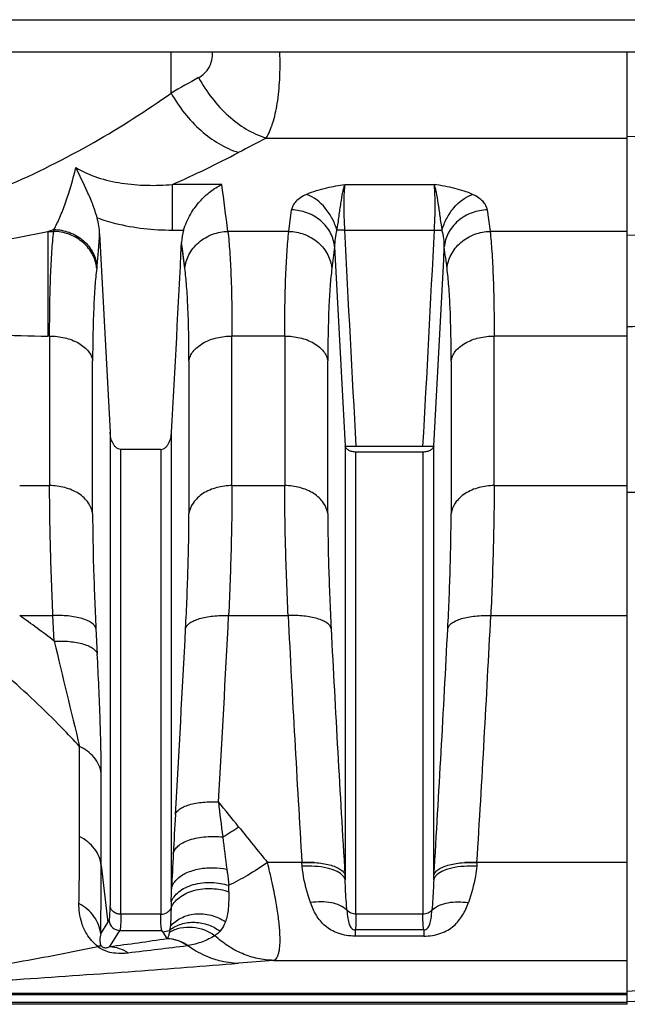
# Model space of a CAD drawing. Extents: x -1404 to 1181, y 8 to 1628.
# Tile 12 of 75: x -486 to -429, y 173 to 264. Entities that reach past the tile are written whole.
import ezdxf

# ---------------------------------------------------------------- set-up
doc = ezdxf.new("R2010")
doc.units = 0
doc.header["$LTSCALE"] = 65.395
doc.layers.add('SG48_1', color=7, linetype='CONTINUOUS')

msp = doc.modelspace()

# ---------------------------------------------------------------- linework, layer by layer
at = {"layer": 'SG48_1', "color": 9, "linetype": 'CONTINUOUS'}
for p, q in [((-520.406, 263.994), (-391.406, 263.994)), ((-471.602, 257.206), (-471.602, 260.994)), ((-421.511, 253.412), (-429.406, 253.16)), ((-462.81, 253.032), (-429.406, 253.032)), ((-471.479, 244.526), (-471.479, 248.745)), ((-466.918, 248.745), (-471.478, 248.745)), ((-455.532, 248.745), (-447.28, 248.745)), ((-460.713, 244.405), (-460.458, 246.396)), ((-442.354, 246.396), (-442.098, 244.405)), ((-482.999, 244.405), (-482.999, 234.722)), ((-482.998, 244.405), (-482.463, 244.405)), ((-471.479, 244.526), (-470.448, 244.526)), ((-460.713, 244.405), (-466.348, 244.405)), ((-455.56, 244.526), (-447.251, 244.526)), ((-429.406, 244.405), (-442.098, 244.405)), ((-421.511, 244.262), (-429.406, 244.037)), ((-470.531, 242.551), (-470.64, 243.382)), ((-470.329, 240.978), (-470.64, 243.381)), ((-482.84, 234.722), (-482.999, 234.722)), ((-482.84, 234.722), (-482.84, 220.883)), ((-461.09, 234.722), (-465.971, 234.722)), ((-465.971, 220.883), (-465.971, 234.722)), ((-461.09, 234.722), (-461.09, 220.883)), ((-429.406, 234.722), (-441.721, 234.722)), ((-441.721, 220.883), (-441.721, 234.722)), ((-478.86, 218.291), (-478.86, 232.433)), ((-469.952, 232.431), (-469.952, 218.293)), ((-457.11, 218.291), (-457.11, 232.433)), ((-445.702, 232.431), (-445.702, 218.293)), ((-477.246, 225.822), (-477.246, 181.987)), ((-471.566, 183.542), (-471.566, 225.822)), ((-476.251, 181.224), (-476.251, 224.229)), ((-472.561, 224.229), (-472.561, 181.224)), ((-455.496, 224.55), (-455.496, 184.408)), ((-447.316, 184.408), (-447.316, 224.55)), ((-454.501, 181.224), (-454.501, 223.985)), ((-448.311, 223.985), (-448.311, 181.224)), ((-485.608, 220.883), (-482.84, 220.883)), ((-465.971, 220.883), (-461.09, 220.883)), ((-441.721, 220.883), (-429.406, 220.883)), ((-421.511, 220.218), (-429.406, 220.25)), ((-485.608, 208.854), (-482.53, 208.854)), ((-482.41, 206.494), (-482.53, 208.854)), ((-466.282, 208.854), (-460.78, 208.854)), ((-442.032, 208.854), (-429.406, 208.854)), ((-480.067, 188.406), (-480.067, 196.759)), ((-478.064, 185.739), (-478.064, 194.236)), ((-458.412, 186.007), (-462.689, 186.007)), ((-429.406, 186.007), (-444.398, 186.007)), ((-478.064, 185.739), (-477.457, 180.468)), ((-471.59, 182.367), (-471.605, 181.824)), ((-478.118, 179.414), (-477.457, 180.468)), ((-472.561, 181.224), (-476.251, 181.224)), ((-448.311, 181.224), (-454.501, 181.224)), ((-476.462, 179.557), (-477.294, 178.23)), ((-476.351, 179.732), (-476.462, 179.557)), ((-476.351, 179.732), (-472.461, 179.732)), ((-471.733, 179.738), (-471.795, 179.723)), ((-471.732, 179.738), (-471.794, 179.723)), ((-448.232, 179.786), (-454.58, 179.786)), ((-454.58, 179.786), (-454.58, 179.195)), ((-448.232, 179.786), (-448.232, 179.195)), ((-448.232, 179.195), (-454.58, 179.195)), ((-462.144, 176.953), (-429.406, 176.953)), ((-717.008, 173.097), (-429.406, 173.097)), ((-429.406, 173.89), (-508.814, 173.89)), ((-429.406, 173.764), (-508.814, 173.764))]:
    msp.add_line(p, q, dxfattribs=at)
at = {"layer": 'SG48_1', "color": 6, "linetype": 'CONTINUOUS'}
for p, q in [((-388.406, 260.994), (-523.406, 260.994)), ((-472.561, 224.229), (-476.251, 224.229)), ((-478.55, 207.66), (-478.43, 205.302)), ((-477.457, 180.468), (-477.346, 180.644)), ((-388.056, 174.577), (-429.406, 173.133)), ((-429.406, 172.89), (-717.008, 172.89))]:
    msp.add_line(p, q, dxfattribs=at)
at = {"layer": 'SG48_1', "color": 2, "linetype": 'CONTINUOUS'}
for p, q in [((-429.406, 172.89), (-429.406, 260.994)), ((-482.463, 244.405), (-482.441, 244.581)), ((-478.461, 241.155), (-478.483, 240.979)), ((-454.501, 224.539), (-448.311, 224.539)), ((-448.311, 223.985), (-454.501, 223.985)), ((-459.476, 185.668), (-459.502, 186.007)), ((-443.31, 186.007), (-443.336, 185.668)), ((-455.522, 184.84), (-455.496, 184.408)), ((-447.316, 184.408), (-447.29, 184.84)), ((-472.35, 179.557), (-472.461, 179.732)), ((-471.981, 178.968), (-472.35, 179.557)), ((-471.973, 178.967), (-471.981, 178.968)), ((-471.973, 178.967), (-471.981, 178.968)), ((-470.043, 178.33), (-470.107, 178.321))]:
    msp.add_line(p, q, dxfattribs=at)
at = {"layer": 'SG48_1', "color": 9, "linetype": 'CONTINUOUS'}
msp.add_lwpolyline([(-470.329, 240.979), (-470.377, 241.362), (-470.427, 241.751), (-470.531, 242.551)], dxfattribs=at)
for centre, radius, start, end in [((-294.487, -56.117), 359.918, 119.01416, 119.47845), ((-284.236, -92.914), 389.316, 117.30226, 117.72452), ((-513.956, 344.388), 104.651, 293.94727, 297.67218), ((-893.294, 190.602), 430.323, 7.1825, 7.76531), ((-501.633, 330.925), 88.504, 278.84216, 282.15441), ((-514.844, 346.291), 106.747, 287.35705, 287.67068), ((2129.845, 371.583), 2588.526, 182.813482, 183.256507), ((-2990.591, 369.358), 2546.401, 356.739717, 357.190071), ((-483.026, 314.723), 80.001, 266.45582, 270.01943), ((-529.119, 146.57), 75.978, 52.06399, 55.06179), ((-2583.861, 315.984), 2120.288, 356.637213, 357.103845), ((1711.222, 318.932), 2174.79, 182.901285, 183.504141), ((-2614.036, 318.921), 2174.791, 356.496163, 357.099019), ((-2586.479, 314.875), 2118.931, 356.633307, 357.099586), ((1714.085, 317.817), 2173.678, 182.90495, 183.507301), ((-2616.885, 317.816), 2173.666, 356.492697, 357.095082), ((594.227, 460.508), 1106.196, 193.275226, 193.793831), ((-561.034, 113.173), 122.282, 38.51476, 39.90068), ((-211.527, 220.808), 257.358, 186.51388, 187.24042), ((104.7, 156.64), 576.895, 176.641277, 177.000861), ((-481.289, 212.546), 28.167, 300.87738, 304.45147), ((-152.674, 438.222), 399.651, 218.52067, 219.13028), ((-780.59, 188.077), 300.523, 358.88022, 0.06274), ((-247.32, 215.407), 221.172, 187.0212, 187.79769), ((4.829, 161.841), 476.889, 176.99707, 177.39185), ((-811.267, 185.405), 333.203, 358.9698, 0.05749), ((-555.415, 184.672), 83.856, 358.42501, 359.22766), ((-603.438, 182.444), 137.173, 0.3609, 0.60805), ((-476.348, 180.734), 1.002, 185.1576, 269.82911), ((-516.784, 364.793), 190.46, 283.48977, 283.66336), ((-552.562, 739.66), 566.453, 277.63585, 278.17839), ((-553.811, 849.431), 676.309, 276.643512, 277.109524), ((-409.847, -500.031), 679.001, 94.417249, 94.689056), ((17.255, -6985.284), 7173.277, 93.3356749, 93.5699636)]:
    msp.add_arc(centre, radius, start, end, dxfattribs=at)
at = {"layer": 'SG48_1', "color": 6, "linetype": 'CONTINUOUS'}
for centre, radius, start, end in [((-485.36, 243.819), 7.157, 2.82533, 14.93266), ((2077.848, 369.424), 2559.126, 182.805364, 183.216759), ((-3035.471, 369.903), 2567.95, 356.783608, 357.175951), ((2124.793, 371.395), 2584.464, 182.84845, 183.257196), ((-3027.314, 371.379), 2584.173, 356.742789, 357.151582)]:
    msp.add_arc(centre, radius, start, end, dxfattribs=at)
at = {"layer": 'SG48_1', "color": 2, "linetype": 'CONTINUOUS'}
for centre, radius, start, end in [((-481.837, 240.664), 3.369, 8.28976, 8.93878), ((-481.782, 240.671), 3.313, 5.33408, 8.29646), ((-472.164, 175.317), 3.685, 55.61258, 58.15338), ((-472.162, 175.321), 3.68, 54.85756, 55.61235)]:
    msp.add_arc(centre, radius, start, end, dxfattribs=at)
at = {"layer": 'SG48_1', "color": 9, "linetype": 'CONTINUOUS'}
for points, knots in [([(-469.057, 258.631), (-468.856, 258.743), (-468.482, 259.015), (-468.054, 259.57), (-467.802, 260.249), (-467.763, 260.741), (-467.772, 260.993)], [0, 0, 0, 0, 0.243032, 0.483336, 0.732334, 1, 1, 1, 1]), ([(-462.81, 253.032), (-462.553, 253.459), (-462.126, 254.512), (-461.728, 256.344), (-461.519, 258.556), (-461.513, 260.149), (-461.541, 260.993)], [0, 0, 0, 0, 0.183511, 0.41408, 0.688878, 1, 1, 1, 1]), ([(-469.057, 258.631), (-468.694, 257.962), (-467.869, 256.698), (-465.932, 254.601), (-464.096, 253.444), (-462.81, 253.032)], [0, 0, 0, 0, 0.266867, 0.526293, 1, 1, 1, 1]), ([(-486.911, 248.567), (-484.118, 249.769), (-478.861, 252.407), (-473.907, 255.57), (-471.602, 257.206)], [0, 0, 0, 0, 0.518213, 1, 1, 1, 1]), ([(-471.602, 257.206), (-471.241, 256.556), (-470.412, 255.311), (-468.474, 253.246), (-466.634, 252.11), (-465.355, 251.707)], [0, 0, 0, 0, 0.262985, 0.525596, 1, 1, 1, 1]), ([(-482.441, 244.581), (-482.243, 244.944), (-481.859, 245.752), (-481.125, 247.648), (-480.678, 249.208), (-480.412, 250.316)], [0, 0, 0, 0, 0.203505, 0.439261, 1, 1, 1, 1]), ([(-480.412, 250.316), (-479.789, 249.926), (-478.399, 249.317), (-476.168, 248.816), (-473.836, 248.628), (-472.265, 248.68), (-471.478, 248.745)], [0, 0, 0, 0, 0.239822, 0.488647, 0.742832, 1, 1, 1, 1]), ([(-459.081, 247.831), (-458.78, 247.972), (-458.16, 248.201), (-456.973, 248.509), (-456.092, 248.658), (-455.532, 248.745)], [0, 0, 0, 0, 0.271185, 0.53745, 1, 1, 1, 1]), ([(-447.28, 248.745), (-447.241, 248.64), (-447.172, 248.4), (-447.042, 247.826), (-446.904, 246.955), (-446.774, 246.003), (-446.655, 245.166), (-446.583, 244.732), (-446.547, 244.512)], [0, 0, 0, 0, 0.078311, 0.17388, 0.410503, 0.692932, 0.844771, 1, 1, 1, 1]), ([(-443.731, 247.831), (-443.978, 247.947), (-444.514, 248.154), (-445.695, 248.484), (-446.636, 248.645), (-447.28, 248.745)], [0, 0, 0, 0, 0.222491, 0.468074, 1, 1, 1, 1]), ([(-447.251, 244.526), (-447.226, 244.966), (-447.188, 245.805), (-447.17, 246.976), (-447.194, 247.944), (-447.241, 248.511), (-447.28, 248.745)], [0, 0, 0, 0, 0.312755, 0.596735, 0.831312, 1, 1, 1, 1]), ([(-459.081, 247.831), (-459.276, 247.74), (-459.626, 247.547), (-460.057, 247.195), (-460.345, 246.813), (-460.44, 246.531), (-460.458, 246.396)], [0, 0, 0, 0, 0.31275, 0.577822, 0.802433, 1, 1, 1, 1]), ([(-456.264, 244.512), (-456.369, 244.873), (-456.66, 245.596), (-457.478, 246.846), (-458.402, 247.592), (-459.081, 247.831)], [0, 0, 0, 0, 0.251383, 0.517791, 1, 1, 1, 1]), ([(-446.547, 244.512), (-446.439, 244.885), (-446.138, 245.625), (-445.31, 246.869), (-444.394, 247.598), (-443.731, 247.831)], [0, 0, 0, 0, 0.260159, 0.529453, 1, 1, 1, 1]), ([(-442.354, 246.396), (-442.372, 246.531), (-442.467, 246.813), (-442.755, 247.195), (-443.186, 247.547), (-443.536, 247.74), (-443.731, 247.831)], [0, 0, 0, 0, 0.197569, 0.422139, 0.687247, 1, 1, 1, 1]), ([(-456.478, 242.963), (-456.518, 243.4), (-456.718, 244.072), (-457.225, 244.856), (-457.916, 245.575), (-459.002, 246.204), (-459.983, 246.386), (-460.458, 246.396)], [0, 0, 0, 0, 0.230598, 0.356553, 0.487155, 0.750768, 1, 1, 1, 1]), ([(-442.354, 246.396), (-442.829, 246.386), (-443.81, 246.204), (-444.896, 245.575), (-445.587, 244.856), (-446.094, 244.072), (-446.294, 243.4), (-446.334, 242.963)], [0, 0, 0, 0, 0.249232, 0.512845, 0.643447, 0.769402, 1, 1, 1, 1]), ([(-478.444, 245.663), (-477.888, 245.463), (-475.626, 244.781), (-473.247, 244.526), (-471.479, 244.526)], [0, 0, 0, 0, 0.250371, 1, 1, 1, 1]), ([(-482.84, 234.722), (-482.84, 236.583), (-482.807, 239.196), (-482.646, 242.424), (-482.532, 243.79), (-482.463, 244.405)], [0, 0, 0, 0, 0.57584, 0.808396, 1, 1, 1, 1]), ([(-478.461, 241.155), (-478.404, 241.606), (-478.306, 242.611), (-478.241, 243.619), (-478.211, 244.172)], [0, 0, 0, 0, 0.450993, 1, 1, 1, 1]), ([(-470.329, 240.979), (-470.288, 241.416), (-470.087, 242.087), (-469.58, 242.869), (-468.89, 243.587), (-467.803, 244.214), (-466.823, 244.395), (-466.348, 244.405)], [0, 0, 0, 0, 0.230526, 0.356435, 0.487, 0.750617, 1, 1, 1, 1]), ([(-466.349, 244.405), (-466.28, 243.79), (-466.165, 242.424), (-466.004, 239.196), (-465.971, 236.583), (-465.971, 234.722)], [0, 0, 0, 0, 0.191605, 0.424161, 1, 1, 1, 1]), ([(-461.091, 234.722), (-461.091, 236.583), (-461.057, 239.196), (-460.896, 242.424), (-460.782, 243.79), (-460.713, 244.405)], [0, 0, 0, 0, 0.57584, 0.808396, 1, 1, 1, 1]), ([(-460.713, 244.405), (-460.238, 244.395), (-459.259, 244.214), (-458.173, 243.587), (-457.482, 242.87), (-456.975, 242.088), (-456.774, 241.417), (-456.733, 240.979)], [0, 0, 0, 0, 0.249285, 0.512867, 0.643443, 0.76938, 1, 1, 1, 1]), ([(-456.265, 244.512), (-456.356, 244.266), (-456.46, 243.745), (-456.482, 243.22), (-456.477, 242.957)], [0, 0, 0, 0, 0.499501, 1, 1, 1, 1]), ([(-447.252, 244.526), (-447.187, 244.523), (-446.952, 244.513), (-446.717, 244.509), (-446.547, 244.512)], [0, 0, 0, 0, 0.275859, 1, 1, 1, 1]), ([(-446.335, 242.957), (-446.33, 243.22), (-446.352, 243.745), (-446.456, 244.266), (-446.547, 244.512)], [0, 0, 0, 0, 0.500469, 1, 1, 1, 1]), ([(-446.079, 240.979), (-446.038, 241.417), (-445.837, 242.088), (-445.33, 242.87), (-444.639, 243.587), (-443.553, 244.214), (-442.573, 244.395), (-442.098, 244.405)], [0, 0, 0, 0, 0.23062, 0.356558, 0.487135, 0.750717, 1, 1, 1, 1]), ([(-442.099, 244.405), (-442.03, 243.79), (-441.915, 242.424), (-441.754, 239.196), (-441.721, 236.583), (-441.721, 234.722)], [0, 0, 0, 0, 0.191605, 0.424161, 1, 1, 1, 1]), ([(-478.483, 240.979), (-478.552, 240.437), (-478.666, 239.232), (-478.827, 236.384), (-478.86, 234.076), (-478.86, 232.433)], [0, 0, 0, 0, 0.191503, 0.424034, 1, 1, 1, 1]), ([(-469.952, 232.431), (-469.952, 234.075), (-469.984, 236.383), (-470.146, 239.232), (-470.26, 240.437), (-470.329, 240.979)], [0, 0, 0, 0, 0.57598, 0.808509, 1, 1, 1, 1]), ([(-456.733, 240.979), (-456.802, 240.437), (-456.916, 239.232), (-457.077, 236.384), (-457.11, 234.076), (-457.11, 232.433)], [0, 0, 0, 0, 0.191506, 0.424038, 1, 1, 1, 1]), ([(-445.702, 232.431), (-445.702, 234.075), (-445.734, 236.383), (-445.896, 239.232), (-446.01, 240.437), (-446.079, 240.979)], [0, 0, 0, 0, 0.57598, 0.808509, 1, 1, 1, 1]), ([(-429.406, 235.602), (-428.748, 235.621), (-427.103, 235.663), (-424.471, 235.741), (-422.498, 235.793), (-421.511, 235.82)], [0, 0, 0, 0, 0.249997, 0.625003, 1, 1, 1, 1]), ([(-482.84, 234.722), (-482.373, 234.722), (-481.44, 234.62), (-480.354, 234.22), (-479.641, 233.729), (-479.242, 233.321), (-478.977, 232.884), (-478.883, 232.576), (-478.86, 232.428)], [0, 0, 0, 0, 0.283873, 0.564882, 0.692415, 0.807115, 0.908856, 1, 1, 1, 1]), ([(-469.952, 232.428), (-469.928, 232.576), (-469.835, 232.884), (-469.57, 233.321), (-469.171, 233.729), (-468.458, 234.22), (-467.371, 234.62), (-466.439, 234.722), (-465.971, 234.722)], [0, 0, 0, 0, 0.091144, 0.192885, 0.307585, 0.435118, 0.716127, 1, 1, 1, 1]), ([(-461.09, 234.722), (-460.623, 234.722), (-459.69, 234.62), (-458.604, 234.22), (-457.891, 233.729), (-457.492, 233.321), (-457.227, 232.884), (-457.133, 232.576), (-457.11, 232.428)], [0, 0, 0, 0, 0.283873, 0.564882, 0.692415, 0.807115, 0.908856, 1, 1, 1, 1]), ([(-445.702, 232.428), (-445.678, 232.576), (-445.585, 232.884), (-445.32, 233.321), (-444.921, 233.729), (-444.208, 234.22), (-443.121, 234.62), (-442.189, 234.722), (-441.721, 234.722)], [0, 0, 0, 0, 0.091144, 0.192885, 0.307585, 0.435118, 0.716127, 1, 1, 1, 1]), ([(-482.53, 208.854), (-482.626, 210.999), (-482.775, 215.008), (-482.841, 219.019), (-482.841, 220.883)], [0, 0, 0, 0, 0.535286, 1, 1, 1, 1]), ([(-478.86, 218.295), (-478.908, 218.641), (-479.216, 219.38), (-480.158, 220.232), (-481.429, 220.766), (-482.372, 220.883), (-482.84, 220.883)], [0, 0, 0, 0, 0.204569, 0.450024, 0.725809, 1, 1, 1, 1]), ([(-465.971, 220.883), (-466.439, 220.883), (-467.383, 220.766), (-468.654, 220.232), (-469.596, 219.38), (-469.904, 218.641), (-469.952, 218.295)], [0, 0, 0, 0, 0.274191, 0.549976, 0.795431, 1, 1, 1, 1]), ([(-465.971, 220.883), (-465.971, 219.019), (-466.037, 215.008), (-466.186, 210.999), (-466.282, 208.854)], [0, 0, 0, 0, 0.464714, 1, 1, 1, 1]), ([(-460.78, 208.854), (-460.876, 210.999), (-461.025, 215.008), (-461.091, 219.019), (-461.091, 220.883)], [0, 0, 0, 0, 0.535286, 1, 1, 1, 1]), ([(-457.11, 218.295), (-457.158, 218.641), (-457.466, 219.38), (-458.408, 220.232), (-459.679, 220.766), (-460.622, 220.883), (-461.09, 220.883)], [0, 0, 0, 0, 0.204569, 0.450024, 0.725809, 1, 1, 1, 1]), ([(-441.721, 220.883), (-442.189, 220.883), (-443.133, 220.766), (-444.404, 220.232), (-445.346, 219.38), (-445.654, 218.641), (-445.702, 218.295)], [0, 0, 0, 0, 0.274191, 0.549976, 0.795431, 1, 1, 1, 1]), ([(-441.721, 220.883), (-441.721, 219.019), (-441.787, 215.008), (-441.936, 210.999), (-442.032, 208.854)], [0, 0, 0, 0, 0.464714, 1, 1, 1, 1]), ([(-478.86, 218.291), (-478.86, 216.644), (-478.794, 213.098), (-478.646, 209.556), (-478.55, 207.66)], [0, 0, 0, 0, 0.464689, 1, 1, 1, 1]), ([(-470.262, 207.657), (-470.166, 209.554), (-470.017, 213.098), (-469.952, 216.645), (-469.952, 218.293)], [0, 0, 0, 0, 0.535392, 1, 1, 1, 1]), ([(-457.11, 218.291), (-457.11, 216.643), (-457.044, 213.096), (-456.896, 209.553), (-456.8, 207.656)], [0, 0, 0, 0, 0.464685, 1, 1, 1, 1]), ([(-446.012, 207.658), (-445.916, 209.554), (-445.767, 213.098), (-445.702, 216.645), (-445.702, 218.293)], [0, 0, 0, 0, 0.535391, 1, 1, 1, 1]), ([(-478.55, 207.66), (-478.598, 207.862), (-478.867, 208.152), (-479.339, 208.41), (-479.856, 208.598), (-480.465, 208.739), (-481.366, 208.861), (-482.065, 208.875), (-482.53, 208.854)], [0, 0, 0, 0, 0.143217, 0.247056, 0.373918, 0.519963, 0.678363, 1, 1, 1, 1]), ([(-470.262, 207.659), (-470.239, 207.756), (-470.131, 207.957), (-469.85, 208.203), (-469.456, 208.417), (-468.959, 208.596), (-468.372, 208.734), (-467.473, 208.86), (-466.764, 208.875), (-466.282, 208.854)], [0, 0, 0, 0, 0.068495, 0.151657, 0.253817, 0.375368, 0.514438, 0.667779, 1, 1, 1, 1]), ([(-456.8, 207.659), (-456.823, 207.756), (-456.931, 207.957), (-457.212, 208.203), (-457.606, 208.417), (-458.103, 208.596), (-458.69, 208.734), (-459.589, 208.86), (-460.298, 208.875), (-460.78, 208.854)], [0, 0, 0, 0, 0.0685, 0.151667, 0.253829, 0.375381, 0.51445, 0.667789, 1, 1, 1, 1]), ([(-446.012, 207.659), (-445.989, 207.756), (-445.881, 207.957), (-445.6, 208.203), (-445.206, 208.417), (-444.709, 208.596), (-444.122, 208.734), (-443.223, 208.86), (-442.514, 208.875), (-442.032, 208.854)], [0, 0, 0, 0, 0.068497, 0.151661, 0.253821, 0.375372, 0.514441, 0.667782, 1, 1, 1, 1]), ([(-482.41, 206.494), (-481.944, 206.514), (-481.245, 206.501), (-480.344, 206.38), (-479.734, 206.24), (-479.217, 206.052), (-478.746, 205.794), (-478.477, 205.504), (-478.43, 205.302)], [0, 0, 0, 0, 0.321746, 0.480181, 0.626236, 0.753078, 0.856872, 1, 1, 1, 1]), ([(-478.064, 194.236), (-478.064, 194.993), (-478.088, 196.636), (-478.193, 200.326), (-478.324, 203.257), (-478.43, 205.302)], [0, 0, 0, 0, 0.205055, 0.445149, 1, 1, 1, 1]), ([(-480.067, 196.759), (-480.605, 197.337), (-482.787, 199.628), (-485.091, 201.806), (-486.894, 203.351)], [0, 0, 0, 0, 0.249629, 1, 1, 1, 1]), ([(-478.064, 194.236), (-478.097, 194.506), (-478.249, 195.048), (-478.847, 196.002), (-479.558, 196.522), (-480.067, 196.759)], [0, 0, 0, 0, 0.244242, 0.496353, 1, 1, 1, 1]), ([(-471.204, 190.439), (-471.159, 190.64), (-470.892, 190.931), (-470.421, 191.187), (-469.904, 191.372), (-469.294, 191.51), (-468.391, 191.626), (-467.691, 191.635), (-467.224, 191.612)], [0, 0, 0, 0, 0.142562, 0.246073, 0.37279, 0.518908, 0.677566, 1, 1, 1, 1]), ([(-478.064, 185.739), (-478.095, 186.01), (-478.237, 186.561), (-478.667, 187.314), (-479.29, 187.953), (-479.799, 188.274), (-480.067, 188.406)], [0, 0, 0, 0, 0.236028, 0.484713, 0.741764, 1, 1, 1, 1]), ([(-471.405, 186.824), (-471.382, 186.947), (-471.274, 187.211), (-470.96, 187.562), (-470.488, 187.875), (-469.876, 188.13), (-469.158, 188.312), (-468.133, 188.445), (-467.346, 188.429), (-466.833, 188.372)], [0, 0, 0, 0, 0.073087, 0.16154, 0.270344, 0.399833, 0.545594, 0.699923, 1, 1, 1, 1]), ([(-462.689, 186.008), (-463.287, 185.589), (-464.452, 184.833), (-465.677, 184.176), (-466.273, 183.9)], [0, 0, 0, 0, 0.526468, 1, 1, 1, 1]), ([(-462.144, 176.953), (-462.083, 176.968), (-461.961, 177.029), (-461.816, 177.197), (-461.701, 177.433), (-461.615, 177.738), (-461.556, 178.112), (-461.511, 178.745), (-461.537, 179.698), (-461.673, 181.012), (-461.915, 182.533), (-462.256, 184.224), (-462.535, 185.398), (-462.689, 186.007)], [0, 0, 0, 0, 0.019915, 0.042392, 0.069739, 0.103234, 0.143494, 0.190762, 0.30619, 0.448102, 0.613601, 0.798957, 1, 1, 1, 1]), ([(-471.566, 183.542), (-471.541, 183.7), (-471.422, 184.036), (-470.986, 184.596), (-470.155, 185.123), (-468.979, 185.473), (-467.7, 185.571), (-466.847, 185.481), (-466.447, 185.399)], [0, 0, 0, 0, 0.081033, 0.176648, 0.354627, 0.568521, 0.793139, 1, 1, 1, 1]), ([(-466.447, 185.4), (-466.429, 185.271), (-466.364, 184.772), (-466.309, 184.272), (-466.273, 183.9)], [0, 0, 0, 0, 0.256941, 1, 1, 1, 1]), ([(-458.703, 182.295), (-458.791, 182.552), (-459.151, 183.648), (-459.409, 184.787), (-459.476, 185.668)], [0, 0, 0, 0, 0.234806, 1, 1, 1, 1]), ([(-443.336, 185.668), (-443.359, 185.362), (-443.505, 184.214), (-443.833, 183.098), (-444.109, 182.295)], [0, 0, 0, 0, 0.265111, 1, 1, 1, 1]), ([(-471.59, 182.367), (-471.528, 182.535), (-471.338, 182.879), (-470.894, 183.33), (-470.284, 183.711), (-469.269, 184.091), (-467.882, 184.234), (-466.78, 184.055), (-466.273, 183.9)], [0, 0, 0, 0, 0.089783, 0.193712, 0.313485, 0.447399, 0.733971, 1, 1, 1, 1]), ([(-455.341, 181.612), (-455.358, 181.836), (-455.427, 182.766), (-455.482, 183.699), (-455.496, 184.408)], [0, 0, 0, 0, 0.24029, 1, 1, 1, 1]), ([(-447.316, 184.408), (-447.321, 184.165), (-447.352, 183.232), (-447.418, 182.301), (-447.471, 181.612)], [0, 0, 0, 0, 0.259999, 1, 1, 1, 1]), ([(-471.605, 181.824), (-471.53, 181.996), (-471.318, 182.342), (-470.852, 182.795), (-470.23, 183.175), (-469.218, 183.547), (-467.846, 183.677), (-466.763, 183.476), (-466.268, 183.308)], [0, 0, 0, 0, 0.093804, 0.200915, 0.32222, 0.455794, 0.738045, 1, 1, 1, 1]), ([(-466.268, 183.308), (-466.265, 183.035), (-466.268, 182.513), (-466.311, 181.772), (-466.398, 181.115), (-466.509, 180.714), (-466.576, 180.533)], [0, 0, 0, 0, 0.292434, 0.557619, 0.793619, 1, 1, 1, 1]), ([(-455.341, 181.612), (-455.729, 181.967), (-456.563, 182.299), (-457.729, 182.402), (-458.378, 182.348), (-458.703, 182.295)], [0, 0, 0, 0, 0.448418, 0.71971, 1, 1, 1, 1]), ([(-454.58, 179.195), (-455.113, 179.195), (-455.898, 179.316), (-456.806, 179.736), (-457.53, 180.252), (-458.221, 181.101), (-458.563, 181.889), (-458.703, 182.295)], [0, 0, 0, 0, 0.288893, 0.418393, 0.538831, 0.767338, 1, 1, 1, 1]), ([(-448.232, 179.195), (-447.698, 179.195), (-446.914, 179.316), (-446.006, 179.736), (-445.282, 180.252), (-444.591, 181.101), (-444.249, 181.889), (-444.109, 182.295)], [0, 0, 0, 0, 0.288893, 0.418393, 0.538832, 0.767339, 1, 1, 1, 1]), ([(-447.471, 181.612), (-447.07, 181.98), (-446.215, 182.308), (-445.05, 182.4), (-444.419, 182.346), (-444.109, 182.295)], [0, 0, 0, 0, 0.463929, 0.732037, 1, 1, 1, 1]), ([(-478.379, 178.239), (-478.785, 178.56), (-479.386, 179.246), (-479.884, 180.353), (-480.097, 181.31), (-480.13, 181.916), (-480.124, 182.204)], [0, 0, 0, 0, 0.346459, 0.595516, 0.806635, 1, 1, 1, 1]), ([(-478.118, 179.414), (-478.149, 179.701), (-478.291, 180.274), (-478.72, 181.056), (-479.339, 181.723), (-479.85, 182.063), (-480.124, 182.204)], [0, 0, 0, 0, 0.242473, 0.489096, 0.741511, 1, 1, 1, 1]), ([(-477.346, 180.644), (-477.335, 180.66), (-477.318, 180.708), (-477.299, 180.797), (-477.283, 180.919), (-477.263, 181.144), (-477.249, 181.504), (-477.246, 181.813), (-477.246, 181.987)], [0, 0, 0, 0, 0.044154, 0.111086, 0.201489, 0.315455, 0.61309, 1, 1, 1, 1]), ([(-476.251, 181.224), (-476.368, 181.224), (-476.608, 181.259), (-476.93, 181.421), (-477.162, 181.677), (-477.234, 181.887), (-477.246, 181.988)], [0, 0, 0, 0, 0.25849, 0.525738, 0.777273, 1, 1, 1, 1]), ([(-471.685, 180.104), (-471.415, 180.412), (-470.896, 180.813), (-470.078, 181.138), (-469.128, 181.321), (-467.888, 181.211), (-466.979, 180.8), (-466.576, 180.533)], [0, 0, 0, 0, 0.220741, 0.343353, 0.472424, 0.739598, 1, 1, 1, 1]), ([(-455.341, 181.612), (-455.318, 181.356), (-455.272, 180.909), (-455.175, 180.391), (-455.049, 180.082), (-454.931, 179.916), (-454.77, 179.807), (-454.643, 179.785), (-454.58, 179.786)], [0, 0, 0, 0, 0.360735, 0.629644, 0.734626, 0.825566, 0.910949, 1, 1, 1, 1]), ([(-454.501, 181.224), (-454.664, 181.224), (-454.985, 181.289), (-455.248, 181.49), (-455.341, 181.612)], [0, 0, 0, 0, 0.515491, 1, 1, 1, 1]), ([(-447.471, 181.612), (-447.564, 181.49), (-447.827, 181.289), (-448.148, 181.224), (-448.311, 181.224)], [0, 0, 0, 0, 0.484509, 1, 1, 1, 1]), ([(-448.232, 179.786), (-448.169, 179.785), (-448.042, 179.807), (-447.881, 179.916), (-447.763, 180.082), (-447.637, 180.391), (-447.54, 180.909), (-447.493, 181.356), (-447.471, 181.612)], [0, 0, 0, 0, 0.089054, 0.174433, 0.265371, 0.370352, 0.639265, 1, 1, 1, 1]), ([(-476.251, 181.224), (-476.251, 181.03), (-476.254, 180.687), (-476.268, 180.287), (-476.288, 180.037), (-476.304, 179.902), (-476.323, 179.804), (-476.34, 179.75), (-476.351, 179.732)], [0, 0, 0, 0, 0.387557, 0.685433, 0.799473, 0.88983, 0.956484, 1, 1, 1, 1]), ([(-471.728, 179.776), (-471.409, 180.014), (-470.852, 180.295), (-470.045, 180.469), (-469.19, 180.51), (-468.144, 180.299), (-467.401, 179.896), (-467.074, 179.654)], [0, 0, 0, 0, 0.240308, 0.367348, 0.496795, 0.754833, 1, 1, 1, 1]), ([(-466.576, 180.533), (-466.608, 180.449), (-466.738, 180.138), (-466.913, 179.842), (-467.074, 179.654)], [0, 0, 0, 0, 0.267215, 1, 1, 1, 1]), ([(-454.501, 181.224), (-454.501, 181.05), (-454.503, 180.737), (-454.516, 180.321), (-454.539, 180.016), (-454.562, 179.848), (-454.58, 179.786)], [0, 0, 0, 0, 0.361892, 0.650959, 0.864182, 1, 1, 1, 1]), ([(-448.232, 179.786), (-448.25, 179.848), (-448.273, 180.016), (-448.296, 180.321), (-448.309, 180.737), (-448.311, 181.05), (-448.311, 181.224)], [0, 0, 0, 0, 0.135817, 0.34904, 0.638107, 1, 1, 1, 1]), ([(-471.76, 179.577), (-471.446, 179.753), (-470.743, 180.017), (-469.611, 180.084), (-468.503, 179.823), (-467.841, 179.457), (-467.546, 179.241)], [0, 0, 0, 0, 0.242638, 0.497125, 0.753417, 1, 1, 1, 1]), ([(-467.074, 179.654), (-467.109, 179.613), (-467.252, 179.46), (-467.417, 179.327), (-467.546, 179.241)], [0, 0, 0, 0, 0.257433, 1, 1, 1, 1]), ([(-478.118, 179.414), (-478.162, 179.235), (-478.209, 178.951), (-478.188, 178.553), (-478.103, 178.337), (-478.019, 178.256)], [0, 0, 0, 0, 0.461732, 0.707332, 1, 1, 1, 1]), ([(-467.546, 179.241), (-467.914, 179.023), (-468.718, 178.632), (-469.585, 178.394), (-470.043, 178.33)], [0, 0, 0, 0, 0.479554, 1, 1, 1, 1]), ([(-462.144, 176.953), (-462.629, 176.965), (-463.613, 177.084), (-465.038, 177.542), (-466.375, 178.262), (-467.175, 178.894), (-467.546, 179.241)], [0, 0, 0, 0, 0.243325, 0.492473, 0.745589, 1, 1, 1, 1]), ([(-512.207, 173.878), (-510.224, 173.878), (-506.73, 174.071), (-501.852, 174.536), (-497.605, 175.03), (-492.268, 175.748), (-485.864, 176.765), (-480.829, 177.728), (-478.379, 178.239)], [0, 0, 0, 0, 0.174164, 0.307024, 0.430473, 0.549753, 0.780078, 1, 1, 1, 1]), ([(-478.019, 178.256), (-478.043, 178.265), (-478.162, 178.292), (-478.287, 178.267), (-478.379, 178.239)], [0, 0, 0, 0, 0.207209, 1, 1, 1, 1]), ([(-478.379, 178.239), (-478.111, 178.032), (-477.561, 177.763), (-476.593, 177.594), (-475.947, 177.62), (-475.567, 177.663)], [0, 0, 0, 0, 0.345691, 0.608307, 1, 1, 1, 1]), ([(-478.019, 178.256), (-477.958, 178.196), (-477.842, 178.131), (-477.665, 178.115), (-477.53, 178.135), (-477.403, 178.178), (-477.328, 178.212), (-477.294, 178.23)], [0, 0, 0, 0, 0.330388, 0.480822, 0.684426, 0.849949, 1, 1, 1, 1]), ([(-477.294, 178.23), (-476.992, 178.219), (-476.381, 178.107), (-475.825, 177.834), (-475.567, 177.663)], [0, 0, 0, 0, 0.493871, 1, 1, 1, 1]), ([(-470.043, 178.33), (-469.87, 178.203), (-469.165, 177.726), (-468.391, 177.35), (-467.79, 177.141)], [0, 0, 0, 0, 0.252719, 1, 1, 1, 1]), ([(-467.79, 177.141), (-467.591, 177.072), (-466.799, 176.831), (-465.97, 176.712), (-465.355, 176.697)], [0, 0, 0, 0, 0.255178, 1, 1, 1, 1]), ([(-508.814, 173.89), (-507.615, 173.926), (-505.364, 174.02), (-501.163, 174.239), (-496.303, 174.525), (-490.695, 174.876), (-483.599, 175.341), (-475.17, 175.927), (-468.543, 176.435), (-465.355, 176.697)], [0, 0, 0, 0, 0.082615, 0.155174, 0.289753, 0.417991, 0.542216, 0.779601, 1, 1, 1, 1])]:
    msp.add_open_spline(points, degree=3, knots=knots, dxfattribs=at)
at = {"layer": 'SG48_1', "color": 6, "linetype": 'CONTINUOUS'}
for points, knots in [([(-478.444, 245.663), (-478.557, 246.086), (-478.836, 246.907), (-479.505, 248.455), (-480.068, 249.57), (-480.412, 250.316)], [0, 0, 0, 0, 0.259571, 0.512738, 1, 1, 1, 1]), ([(-470.448, 244.526), (-470.3, 245.034), (-469.88, 245.978), (-469.007, 247.175), (-468.016, 248.105), (-467.285, 248.568), (-466.918, 248.745)], [0, 0, 0, 0, 0.281072, 0.543427, 0.783132, 1, 1, 1, 1]), ([(-476.251, 224.229), (-476.335, 224.229), (-476.506, 224.269), (-476.717, 224.418), (-476.884, 224.613), (-477.054, 224.908), (-477.19, 225.315), (-477.236, 225.653), (-477.246, 225.822)], [0, 0, 0, 0, 0.124597, 0.249534, 0.374659, 0.499843, 0.749845, 1, 1, 1, 1]), ([(-472.561, 224.229), (-472.477, 224.229), (-472.306, 224.269), (-472.094, 224.418), (-471.928, 224.613), (-471.758, 224.908), (-471.622, 225.315), (-471.576, 225.653), (-471.566, 225.822)], [0, 0, 0, 0, 0.124597, 0.249534, 0.374659, 0.499843, 0.749845, 1, 1, 1, 1])]:
    msp.add_open_spline(points, degree=3, knots=knots, dxfattribs=at)
at = {"layer": 'SG48_1', "color": 2, "linetype": 'CONTINUOUS'}
for points, knots in [([(-456.264, 244.512), (-456.229, 244.732), (-456.157, 245.166), (-456.038, 246.003), (-455.908, 246.955), (-455.769, 247.826), (-455.64, 248.4), (-455.571, 248.64), (-455.532, 248.745)], [0, 0, 0, 0, 0.155229, 0.307068, 0.5895, 0.826129, 0.921696, 1, 1, 1, 1]), ([(-455.532, 248.745), (-455.571, 248.511), (-455.617, 247.944), (-455.642, 246.976), (-455.624, 245.805), (-455.586, 244.966), (-455.56, 244.526)], [0, 0, 0, 0, 0.168694, 0.403272, 0.68725, 1, 1, 1, 1]), ([(-478.509, 241.187), (-478.576, 241.611), (-478.806, 242.251), (-479.331, 242.987), (-480.019, 243.653), (-481.071, 244.229), (-482.009, 244.396), (-482.463, 244.405)], [0, 0, 0, 0, 0.233555, 0.360047, 0.490493, 0.75251, 1, 1, 1, 1]), ([(-482.441, 244.581), (-481.966, 244.571), (-480.987, 244.39), (-479.9, 243.763), (-479.209, 243.045), (-478.702, 242.263), (-478.502, 241.592), (-478.461, 241.155)], [0, 0, 0, 0, 0.249278, 0.512862, 0.643441, 0.769381, 1, 1, 1, 1]), ([(-455.56, 244.526), (-455.625, 244.523), (-455.86, 244.513), (-456.095, 244.509), (-456.265, 244.512)], [0, 0, 0, 0, 0.275847, 1, 1, 1, 1]), ([(-455.496, 224.547), (-455.487, 224.54), (-455.452, 224.534), (-455.388, 224.526), (-455.291, 224.521), (-455.169, 224.519), (-455.023, 224.52), (-454.798, 224.525), (-454.622, 224.532), (-454.501, 224.539)], [0, 0, 0, 0, 0.034471, 0.100912, 0.197925, 0.32241, 0.470189, 0.636242, 1, 1, 1, 1]), ([(-454.501, 223.985), (-454.621, 223.985), (-454.854, 224.011), (-455.165, 224.125), (-455.399, 224.302), (-455.483, 224.467), (-455.496, 224.547)], [0, 0, 0, 0, 0.295733, 0.568324, 0.802423, 1, 1, 1, 1]), ([(-448.311, 224.539), (-448.19, 224.532), (-448.014, 224.525), (-447.789, 224.52), (-447.643, 224.519), (-447.521, 224.521), (-447.424, 224.526), (-447.36, 224.534), (-447.325, 224.54), (-447.316, 224.547)], [0, 0, 0, 0, 0.363762, 0.529814, 0.677592, 0.802076, 0.899088, 0.965528, 1, 1, 1, 1]), ([(-447.316, 224.547), (-447.329, 224.467), (-447.413, 224.302), (-447.647, 224.125), (-447.958, 224.011), (-448.19, 223.985), (-448.311, 223.985)], [0, 0, 0, 0, 0.197577, 0.431676, 0.704267, 1, 1, 1, 1]), ([(-459.502, 186.007), (-459.035, 186.032), (-458.334, 186.024), (-457.431, 185.909), (-456.82, 185.772), (-456.305, 185.59), (-455.908, 185.371), (-455.64, 185.124), (-455.542, 184.931), (-455.522, 184.84)], [0, 0, 0, 0, 0.321956, 0.480339, 0.626152, 0.752538, 0.855712, 0.936195, 1, 1, 1, 1]), ([(-447.29, 184.84), (-447.27, 184.931), (-447.172, 185.124), (-446.904, 185.371), (-446.507, 185.59), (-445.992, 185.772), (-445.38, 185.909), (-444.477, 186.024), (-443.777, 186.032), (-443.31, 186.007)], [0, 0, 0, 0, 0.063806, 0.144289, 0.247463, 0.373848, 0.519661, 0.678044, 1, 1, 1, 1]), ([(-455.674, 184.754), (-455.825, 184.934), (-456.311, 185.248), (-457.214, 185.532), (-458.308, 185.682), (-459.085, 185.687), (-459.476, 185.668)], [0, 0, 0, 0, 0.175994, 0.419303, 0.706958, 1, 1, 1, 1]), ([(-443.336, 185.668), (-443.726, 185.687), (-444.503, 185.682), (-445.597, 185.532), (-446.5, 185.249), (-446.985, 184.935), (-447.137, 184.755)], [0, 0, 0, 0, 0.292964, 0.580568, 0.823908, 1, 1, 1, 1]), ([(-455.496, 184.408), (-455.502, 184.437), (-455.538, 184.563), (-455.61, 184.677), (-455.674, 184.754)], [0, 0, 0, 0, 0.229254, 1, 1, 1, 1]), ([(-447.137, 184.755), (-447.16, 184.727), (-447.239, 184.623), (-447.296, 184.5), (-447.316, 184.408)], [0, 0, 0, 0, 0.275765, 1, 1, 1, 1]), ([(-472.561, 181.224), (-472.355, 181.224), (-472.041, 181.307), (-471.736, 181.568), (-471.636, 181.736), (-471.605, 181.824)], [0, 0, 0, 0, 0.518908, 0.76556, 1, 1, 1, 1]), ([(-471.605, 181.824), (-471.611, 181.622), (-471.621, 181.256), (-471.636, 180.765), (-471.653, 180.393), (-471.669, 180.186), (-471.685, 180.104)], [0, 0, 0, 0, 0.351995, 0.638123, 0.854921, 1, 1, 1, 1]), ([(-472.461, 179.732), (-472.472, 179.75), (-472.489, 179.804), (-472.508, 179.902), (-472.524, 180.037), (-472.544, 180.287), (-472.558, 180.687), (-472.561, 181.03), (-472.561, 181.224)], [0, 0, 0, 0, 0.043515, 0.110168, 0.200525, 0.314566, 0.612443, 1, 1, 1, 1]), ([(-471.76, 179.577), (-471.776, 179.482), (-471.813, 179.302), (-471.876, 179.127), (-471.92, 179.052)], [0, 0, 0, 0, 0.524241, 1, 1, 1, 1]), ([(-471.728, 179.776), (-471.73, 179.758), (-471.741, 179.692), (-471.752, 179.626), (-471.76, 179.577)], [0, 0, 0, 0, 0.260323, 1, 1, 1, 1]), ([(-471.685, 180.104), (-471.688, 180.074), (-471.7, 179.965), (-471.714, 179.855), (-471.728, 179.776)], [0, 0, 0, 0, 0.268418, 1, 1, 1, 1]), ([(-471.973, 178.977), (-471.674, 178.971), (-471.058, 178.874), (-470.49, 178.614), (-470.22, 178.447)], [0, 0, 0, 0, 0.484669, 1, 1, 1, 1]), ([(-470.107, 178.321), (-470.382, 178.516), (-470.98, 178.829), (-471.645, 178.955), (-471.973, 178.967)], [0, 0, 0, 0, 0.505872, 1, 1, 1, 1])]:
    msp.add_open_spline(points, degree=3, knots=knots, dxfattribs=at)
at = {"layer": 'SG48_1', "color": 6, "linetype": 'CONTINUOUS'}
for points in [[(-470.448, 244.526), (-470.557, 244.155), (-470.621, 243.768), (-470.64, 243.382)], [(-456.478, 242.963), (-456.563, 242.301), (-456.648, 241.64), (-456.733, 240.979)], [(-446.079, 240.979), (-446.164, 241.64), (-446.249, 242.301), (-446.334, 242.963)]]:
    msp.add_open_spline(points, degree=3, dxfattribs=at)
at = {"layer": 'SG48_1', "color": 2, "linetype": 'CONTINUOUS'}
msp.add_open_spline([(-471.92, 179.052), (-471.935, 179.025), (-471.953, 179), (-471.973, 178.977)], degree=3, dxfattribs=at)

doc.saveas('drawing.dxf')
